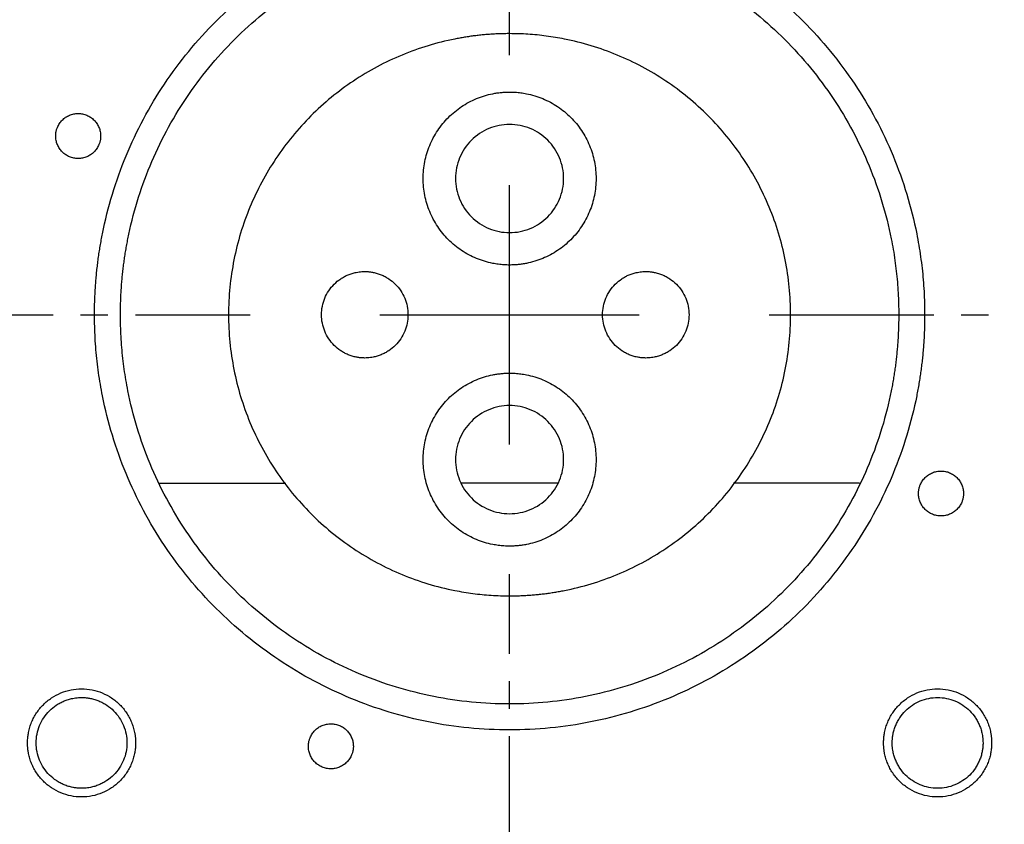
# Model space of a CAD drawing. Header units: millimetres. Extents: x 4624 to 7637, y -669 to 1387.
# Tile 77 of 84: x 6404 to 6518, y 907 to 1000. Entities that reach past the tile are written whole.
import ezdxf

# ---------------------------------------------------------------- set-up
doc = ezdxf.new("R2010")
doc.units = ezdxf.units.MM
doc.linetypes.add('CENTER2', pattern=[28.575, 19.05, -3.175, 3.175, -3.175])

# ---------------------------------------------------------------- blocks, each defined once
blk = doc.blocks.new('*U86')
at = {"color": 0, "linetype": 'CENTER2', "lineweight": -3, "transparency": 16777216}
for p, q in [((0, 30), (0, 234.8)), ((-329.02, 0), (-30, 0)), ((30, 0), (319.37, 0)), ((0, -153.5), (0, -30))]:
    blk.add_line(p, q, dxfattribs=at)
at = {"color": 0, "linetype": 'Continuous', "lineweight": -3, "transparency": 16777216}
for p, q in [((0, -15), (0, 15)), ((-15, 0), (15, 0))]:
    blk.add_line(p, q, dxfattribs=at)

msp = doc.modelspace()

# ---------------------------------------------------------------- linework, layer by layer
at = {"color": 7, "linetype": 'Continuous', "lineweight": 25}
for p, q in [((6420.289, 946.228), (6434.885, 946.231)), ((6455.192, 946.236), (6466.331, 946.239)), ((6486.646, 946.244), (6501.241, 946.247))]:
    msp.add_line(p, q, dxfattribs=at)
for radius in [150, 147.206, 142.213]:
    msp.add_circle((6460.76, 965.685), radius, dxfattribs=at)
for start, end in [(0, 180), (0, 180), (180, 0), (180, 0)]:
    msp.add_arc((6460.76, 965.685), 120, start, end, dxfattribs=at)
for points, knots in [([(6360.76, 965.685), (6360.761, 966.013), (6360.763, 966.668), (6360.778, 967.649), (6360.802, 968.631), (6360.836, 969.611), (6360.879, 970.592), (6360.932, 971.572), (6360.995, 972.551), (6361.067, 973.531), (6361.149, 974.509), (6361.362, 976.79), (6361.803, 980.364), (6362.642, 985.202), (6363.718, 989.993), (6365.028, 994.725), (6366.568, 999.388), (6368.924, 1005.495), (6372.426, 1012.901), (6377.48, 1021.332), (6383.335, 1029.227), (6389.936, 1036.51), (6397.219, 1043.111), (6405.114, 1048.966), (6413.545, 1054.019), (6422.43, 1058.222), (6431.685, 1061.533), (6441.22, 1063.922), (6450.943, 1065.364), (6460.76, 1065.846), (6470.578, 1065.364), (6480.301, 1063.922), (6489.835, 1061.533), (6499.09, 1058.222), (6507.976, 1054.019), (6516.407, 1048.966), (6524.302, 1043.111), (6531.585, 1036.51), (6538.186, 1029.227), (6544.041, 1021.332), (6549.094, 1012.901), (6552.597, 1005.495), (6554.953, 999.388), (6556.493, 994.726), (6557.802, 989.994), (6558.878, 985.203), (6559.718, 980.365), (6560.199, 976.466), (6560.458, 973.532), (6560.593, 971.573), (6560.689, 969.612), (6560.749, 967.65), (6560.757, 966.34), (6560.76, 965.685)], [0, 0, 0, 0, 0.0031273, 0.0062536, 0.009379, 0.0125039, 0.0156286, 0.0187535, 0.0218787, 0.0250047, 0.0281316, 0.0312599, 0.0468857, 0.0625168, 0.0781426, 0.0937737, 0.1093995, 0.1250306, 0.156278, 0.1875255, 0.218773, 0.2500204, 0.2812679, 0.3125154, 0.3437628, 0.3750103, 0.4062578, 0.4375053, 0.4687527, 0.5000002, 0.5312477, 0.5624951, 0.5937426, 0.6249901, 0.6562375, 0.687485, 0.7187325, 0.7499799, 0.7812274, 0.8124749, 0.8437223, 0.8749698, 0.8905957, 0.9062267, 0.9218526, 0.9374836, 0.9531095, 0.9687405, 0.974994, 0.9812443, 0.9874938, 0.9937449, 1, 1, 1, 1]), ([(6557.76, 965.685), (6557.759, 966.003), (6557.758, 966.638), (6557.743, 967.59), (6557.72, 968.542), (6557.687, 969.494), (6557.645, 970.445), (6557.594, 971.395), (6557.533, 972.345), (6557.463, 973.295), (6557.383, 974.245), (6557.177, 976.457), (6556.749, 979.924), (6555.935, 984.616), (6554.891, 989.264), (6553.621, 993.854), (6552.127, 998.377), (6549.842, 1004.3), (6546.444, 1011.485), (6541.543, 1019.662), (6535.863, 1027.321), (6529.46, 1034.385), (6522.395, 1040.788), (6514.737, 1046.468), (6506.559, 1051.369), (6497.94, 1055.446), (6488.963, 1058.658), (6479.714, 1060.975), (6470.283, 1062.374), (6460.76, 1062.841), (6451.237, 1062.374), (6441.806, 1060.975), (6432.557, 1058.658), (6423.58, 1055.446), (6414.961, 1051.369), (6406.783, 1046.468), (6399.125, 1040.788), (6392.061, 1034.385), (6385.658, 1027.321), (6379.978, 1019.662), (6375.076, 1011.485), (6371.679, 1004.301), (6369.394, 998.377), (6367.9, 993.855), (6366.629, 989.264), (6365.586, 984.617), (6364.772, 979.924), (6364.305, 976.142), (6364.053, 973.296), (6363.922, 971.396), (6363.829, 969.495), (6363.771, 967.591), (6363.764, 966.321), (6363.76, 965.685)], [0, 0, 0, 0, 0.0031273, 0.0062535, 0.0093789, 0.0125039, 0.0156286, 0.0187534, 0.0218787, 0.0250046, 0.0281316, 0.0312599, 0.0468856, 0.0625168, 0.0781425, 0.0937737, 0.1093994, 0.1250306, 0.156278, 0.1875255, 0.218773, 0.2500204, 0.2812679, 0.3125154, 0.3437628, 0.3750103, 0.4062578, 0.4375052, 0.4687527, 0.5000002, 0.5312477, 0.5624951, 0.5937426, 0.6249901, 0.6562375, 0.687485, 0.7187325, 0.7499799, 0.7812274, 0.8124749, 0.8437223, 0.8749698, 0.8905955, 0.9062267, 0.9218524, 0.9374836, 0.9531093, 0.9687405, 0.9749939, 0.9812442, 0.9874937, 0.9937448, 1, 1, 1, 1]), ([(6412.76, 965.685), (6412.761, 965.928), (6412.763, 966.412), (6412.78, 967.138), (6412.808, 967.862), (6412.846, 968.586), (6412.895, 969.308), (6412.955, 970.03), (6413.026, 970.75), (6413.108, 971.47), (6413.201, 972.188), (6413.304, 972.905), (6413.419, 973.621), (6413.544, 974.336), (6413.93, 976.354), (6414.752, 979.642), (6416.343, 984.083), (6418.359, 988.349), (6420.786, 992.395), (6423.595, 996.186), (6426.765, 999.68), (6430.26, 1002.85), (6434.05, 1005.659), (6438.096, 1008.087), (6442.362, 1010.102), (6446.804, 1011.693), (6451.38, 1012.838), (6456.048, 1013.532), (6460.76, 1013.762), (6465.473, 1013.532), (6470.139, 1012.838), (6474.716, 1011.694), (6479.158, 1010.103), (6483.424, 1008.087), (6487.47, 1005.66), (6491.261, 1002.851), (6494.755, 999.681), (6497.925, 996.186), (6500.734, 992.396), (6503.161, 988.35), (6505.177, 984.084), (6506.768, 979.642), (6507.641, 976.153), (6508.089, 973.725), (6508.296, 972.395), (6508.465, 971.06), (6508.597, 969.722), (6508.691, 968.38), (6508.749, 967.034), (6508.757, 966.135), (6508.76, 965.685)], [0, 0, 0, 0, 0.0048207, 0.0096354, 0.0144454, 0.0192516, 0.0240552, 0.0288573, 0.0336589, 0.0384612, 0.0432653, 0.0480723, 0.0528833, 0.0576993, 0.0625215, 0.0937646, 0.1250185, 0.1562616, 0.1875156, 0.2187586, 0.2500126, 0.2812557, 0.3125096, 0.3437527, 0.3750066, 0.4062498, 0.4375037, 0.4687468, 0.5000007, 0.5312438, 0.5624977, 0.5937408, 0.6249947, 0.6562379, 0.6874918, 0.7187349, 0.7499888, 0.7812319, 0.8124858, 0.8437289, 0.8749828, 0.9062259, 0.9374799, 0.9464276, 0.9553582, 0.9642786, 0.973196, 0.9821173, 0.9910496, 1, 1, 1, 1]), ([(6415.76, 965.685), (6415.761, 965.913), (6415.763, 966.366), (6415.779, 967.047), (6415.805, 967.726), (6415.84, 968.404), (6415.886, 969.082), (6415.943, 969.758), (6416.009, 970.434), (6416.086, 971.108), (6416.173, 971.781), (6416.27, 972.454), (6416.378, 973.125), (6416.495, 973.796), (6416.857, 975.687), (6417.628, 978.77), (6419.119, 982.933), (6421.009, 986.933), (6423.284, 990.726), (6425.918, 994.28), (6428.889, 997.556), (6432.166, 1000.527), (6435.719, 1003.161), (6439.513, 1005.437), (6443.512, 1007.326), (6447.676, 1008.818), (6451.967, 1009.891), (6456.342, 1010.542), (6460.76, 1010.757), (6465.178, 1010.542), (6469.553, 1009.891), (6473.844, 1008.818), (6478.008, 1007.327), (6482.008, 1005.437), (6485.8, 1003.162), (6489.354, 1000.528), (6492.63, 997.556), (6495.602, 994.28), (6498.236, 990.726), (6500.511, 986.933), (6502.401, 982.934), (6503.893, 978.77), (6504.711, 975.499), (6505.131, 973.223), (6505.325, 971.975), (6505.484, 970.724), (6505.607, 969.469), (6505.695, 968.211), (6505.75, 966.95), (6505.757, 966.107), (6505.76, 965.685)], [0, 0, 0, 0, 0.0048206, 0.0096354, 0.0144453, 0.0192515, 0.0240551, 0.0288571, 0.0336588, 0.0384611, 0.0432652, 0.0480722, 0.0528832, 0.0576993, 0.0625215, 0.0937643, 0.1250185, 0.1562612, 0.1875156, 0.2187584, 0.2500126, 0.2812554, 0.3125096, 0.3437523, 0.3750066, 0.4062493, 0.4375037, 0.4687464, 0.5000007, 0.5312435, 0.5624977, 0.5937405, 0.6249947, 0.6562376, 0.6874918, 0.7187345, 0.7499888, 0.7812315, 0.8124858, 0.8437285, 0.8749828, 0.9062255, 0.9374799, 0.9464275, 0.955358, 0.9642784, 0.9731958, 0.9821171, 0.9910495, 1, 1, 1, 1]), ([(6460.76, 998.185), (6460.566, 998.184), (6460.179, 998.182), (6459.599, 998.166), (6459.019, 998.141), (6458.441, 998.105), (6457.863, 998.058), (6457.287, 998.001), (6456.711, 997.934), (6456.137, 997.857), (6455.563, 997.769), (6454.991, 997.671), (6453.566, 997.401), (6451.311, 996.837), (6448.304, 995.76), (6445.415, 994.395), (6442.676, 992.752), (6440.109, 990.849), (6437.743, 988.703), (6435.597, 986.337), (6433.695, 983.771), (6432.051, 981.031), (6430.686, 978.143), (6429.609, 975.135), (6428.834, 972.037), (6428.364, 968.876), (6428.208, 965.686), (6428.364, 962.495), (6428.834, 959.335), (6429.609, 956.236), (6430.686, 953.229), (6432.051, 950.34), (6433.694, 947.601), (6435.596, 945.034), (6437.742, 942.668), (6440.109, 940.522), (6442.675, 938.62), (6445.415, 936.976), (6448.303, 935.612), (6451.31, 934.534), (6453.722, 933.931), (6455.466, 933.614), (6456.518, 933.457), (6457.574, 933.336), (6458.633, 933.249), (6459.695, 933.195), (6460.405, 933.189), (6460.76, 933.185)], [0, 0, 0, 0, 0.0056961, 0.0113843, 0.0170664, 0.0227442, 0.0284195, 0.0340942, 0.03977, 0.0454489, 0.0511325, 0.0568227, 0.0625213, 0.0937622, 0.1250184, 0.1562592, 0.1875155, 0.2187561, 0.2500126, 0.2812532, 0.3125097, 0.3437503, 0.3750068, 0.4062474, 0.4375038, 0.4687445, 0.5000009, 0.5312416, 0.562498, 0.5937386, 0.6249951, 0.6562357, 0.6874922, 0.7187328, 0.7499893, 0.78123, 0.8124864, 0.8437272, 0.8749834, 0.9062243, 0.9374805, 0.947917, 0.9583319, 0.9687364, 0.9791418, 0.9895593, 1, 1, 1, 1]), ([(6460.76, 933.185), (6460.954, 933.186), (6461.341, 933.188), (6461.922, 933.204), (6462.501, 933.23), (6463.08, 933.266), (6463.657, 933.313), (6464.234, 933.37), (6464.809, 933.437), (6465.384, 933.514), (6465.957, 933.602), (6466.53, 933.7), (6467.955, 933.97), (6470.21, 934.534), (6473.217, 935.611), (6476.105, 936.976), (6478.845, 938.619), (6481.411, 940.521), (6483.778, 942.667), (6485.924, 945.034), (6487.826, 947.6), (6489.469, 950.34), (6490.834, 953.228), (6491.911, 956.236), (6492.687, 959.334), (6493.157, 962.494), (6493.312, 965.685), (6493.157, 968.876), (6492.687, 972.036), (6491.912, 975.135), (6490.834, 978.142), (6489.47, 981.031), (6487.826, 983.77), (6485.924, 986.337), (6483.778, 988.703), (6481.412, 990.849), (6478.846, 992.751), (6476.106, 994.395), (6473.218, 995.759), (6470.21, 996.837), (6467.799, 997.44), (6466.054, 997.757), (6465.002, 997.914), (6463.947, 998.035), (6462.888, 998.121), (6461.825, 998.175), (6461.116, 998.182), (6460.76, 998.185)], [0, 0, 0, 0, 0.0056961, 0.0113843, 0.0170664, 0.0227442, 0.0284195, 0.0340942, 0.03977, 0.0454489, 0.0511325, 0.0568227, 0.0625213, 0.0937622, 0.1250184, 0.1562593, 0.1875155, 0.2187563, 0.2500126, 0.2812533, 0.3125097, 0.3437505, 0.3750068, 0.4062476, 0.4375038, 0.4687447, 0.5000009, 0.5312418, 0.562498, 0.5937389, 0.6249951, 0.656236, 0.6874922, 0.7187331, 0.7499893, 0.78123, 0.8124864, 0.8437271, 0.8749834, 0.9062243, 0.9374805, 0.947917, 0.9583319, 0.9687364, 0.9791418, 0.9895593, 1, 1, 1, 1]), ([(6460.76, 971.435), (6460.651, 971.436), (6460.433, 971.439), (6460.106, 971.455), (6459.78, 971.482), (6459.455, 971.519), (6459.132, 971.567), (6458.595, 971.665), (6457.853, 971.85), (6456.928, 972.182), (6456.039, 972.602), (6454.916, 973.275), (6453.643, 974.319), (6452.392, 975.844), (6451.462, 977.584), (6450.889, 979.472), (6450.696, 981.435), (6450.889, 983.399), (6451.462, 985.287), (6452.392, 987.027), (6453.643, 988.552), (6454.915, 989.595), (6456.038, 990.269), (6456.927, 990.689), (6457.852, 991.02), (6458.647, 991.219), (6459.292, 991.331), (6459.779, 991.391), (6460.269, 991.429), (6460.596, 991.433), (6460.76, 991.435)], [0, 0, 0, 0, 0.0104392, 0.0208589, 0.0312704, 0.0416847, 0.0521132, 0.0625669, 0.0938131, 0.1251117, 0.1563578, 0.1876564, 0.2501254, 0.3125945, 0.3750635, 0.4375325, 0.5000016, 0.5624706, 0.6249397, 0.6874087, 0.7498777, 0.8123468, 0.8435929, 0.8748915, 0.9061377, 0.9374362, 0.9530863, 0.968705, 0.9843303, 1, 1, 1, 1]), ([(6460.76, 991.435), (6460.869, 991.434), (6461.088, 991.432), (6461.414, 991.416), (6461.74, 991.389), (6462.065, 991.352), (6462.389, 991.304), (6462.926, 991.206), (6463.668, 991.021), (6464.593, 990.689), (6465.482, 990.269), (6466.605, 989.596), (6467.877, 988.552), (6469.129, 987.027), (6470.059, 985.287), (6470.631, 983.399), (6470.825, 981.435), (6470.631, 979.472), (6470.059, 977.584), (6469.129, 975.844), (6467.877, 974.319), (6466.605, 973.275), (6465.482, 972.602), (6464.594, 972.182), (6463.668, 971.851), (6462.873, 971.652), (6462.228, 971.54), (6461.741, 971.48), (6461.252, 971.442), (6460.924, 971.438), (6460.76, 971.435)], [0, 0, 0, 0, 0.0104392, 0.0208589, 0.0312704, 0.0416847, 0.0521132, 0.0625669, 0.0938131, 0.1251117, 0.1563578, 0.1876564, 0.2501254, 0.3125945, 0.3750635, 0.4375325, 0.5000016, 0.5624706, 0.6249397, 0.6874087, 0.7498777, 0.8123468, 0.8435929, 0.8748915, 0.9061377, 0.9374362, 0.9530863, 0.968705, 0.9843303, 1, 1, 1, 1]), ([(6408.271, 986.35), (6408.272, 986.407), (6408.274, 986.521), (6408.291, 986.69), (6408.318, 986.858), (6408.357, 987.023), (6408.407, 987.186), (6408.507, 987.451), (6408.694, 987.805), (6409.02, 988.2), (6409.416, 988.527), (6409.869, 988.767), (6410.36, 988.918), (6410.87, 988.967), (6411.381, 988.918), (6411.872, 988.768), (6412.325, 988.527), (6412.72, 988.201), (6413.047, 987.805), (6413.248, 987.427), (6413.363, 987.106), (6413.425, 986.859), (6413.464, 986.606), (6413.468, 986.436), (6413.471, 986.35)], [0, 0, 0, 0, 0.0209785, 0.041788, 0.0625179, 0.0832591, 0.1041019, 0.1251355, 0.1875149, 0.2500942, 0.3124736, 0.3750528, 0.4374323, 0.5000115, 0.5623909, 0.6249701, 0.6873496, 0.7499288, 0.8123083, 0.8748875, 0.9062817, 0.9373941, 0.9685314, 1, 1, 1, 1]), ([(6460.76, 987.685), (6459.942, 987.685), (6459.124, 987.523), (6457.613, 986.897), (6456.919, 986.433), (6455.762, 985.276), (6455.299, 984.583), (6454.673, 983.071), (6454.51, 982.254), (6454.51, 980.617), (6454.673, 979.8), (6455.299, 978.288), (6455.762, 977.595), (6456.919, 976.438), (6457.613, 975.974), (6459.124, 975.348), (6459.942, 975.185), (6460.76, 975.185)], [0, 0, 0, 0, 0.125, 0.125, 0.25, 0.25, 0.375, 0.375, 0.5, 0.5, 0.625, 0.625, 0.75, 0.75, 0.875, 0.875, 1, 1, 1, 1]), ([(6460.76, 975.185), (6461.578, 975.185), (6462.396, 975.348), (6463.908, 975.974), (6464.601, 976.438), (6465.758, 977.595), (6466.221, 978.288), (6466.848, 979.8), (6467.01, 980.617), (6467.01, 982.254), (6466.848, 983.071), (6466.221, 984.583), (6465.758, 985.276), (6464.601, 986.433), (6463.908, 986.897), (6462.396, 987.523), (6461.578, 987.685), (6460.76, 987.685)], [0, 0, 0, 0, 0.125, 0.125, 0.25, 0.25, 0.375, 0.375, 0.5, 0.5, 0.625, 0.625, 0.75, 0.75, 0.875, 0.875, 1, 1, 1, 1]), ([(6413.471, 986.35), (6413.47, 986.293), (6413.468, 986.18), (6413.451, 986.01), (6413.423, 985.843), (6413.385, 985.678), (6413.335, 985.515), (6413.235, 985.249), (6413.047, 984.896), (6412.721, 984.501), (6412.325, 984.174), (6411.873, 983.933), (6411.382, 983.783), (6410.871, 983.734), (6410.36, 983.783), (6409.87, 983.933), (6409.417, 984.174), (6409.021, 984.5), (6408.694, 984.896), (6408.494, 985.274), (6408.378, 985.594), (6408.316, 985.842), (6408.278, 986.094), (6408.273, 986.265), (6408.271, 986.35)], [0, 0, 0, 0, 0.0209785, 0.041788, 0.0625179, 0.0832591, 0.1041019, 0.1251355, 0.1875149, 0.2500942, 0.3124736, 0.3750528, 0.4374323, 0.5000115, 0.5623909, 0.6249701, 0.6873496, 0.7499288, 0.8123083, 0.8748875, 0.9062817, 0.9373941, 0.9685314, 1, 1, 1, 1]), ([(6444.01, 960.685), (6443.945, 960.686), (6443.814, 960.688), (6443.618, 960.7), (6443.423, 960.719), (6443.228, 960.746), (6442.938, 960.798), (6442.556, 960.893), (6442.094, 961.059), (6441.65, 961.269), (6441.088, 961.605), (6440.452, 962.127), (6439.827, 962.89), (6439.361, 963.76), (6439.075, 964.704), (6438.978, 965.685), (6439.075, 966.667), (6439.361, 967.611), (6439.827, 968.481), (6440.452, 969.244), (6441.088, 969.765), (6441.649, 970.102), (6442.094, 970.312), (6442.556, 970.478), (6442.98, 970.584), (6443.357, 970.646), (6443.683, 970.679), (6443.901, 970.683), (6444.01, 970.685)], [0, 0, 0, 0, 0.0125084, 0.0250014, 0.0374985, 0.050019, 0.0625822, 0.0938551, 0.1251107, 0.156318, 0.1876545, 0.2501251, 0.3125929, 0.3750635, 0.4375313, 0.5000019, 0.5624698, 0.6249403, 0.6874082, 0.7498787, 0.8123383, 0.8436243, 0.8748929, 0.9061141, 0.9373962, 0.9582753, 0.9791133, 1, 1, 1, 1]), ([(6444.01, 970.685), (6444.076, 970.685), (6444.206, 970.683), (6444.402, 970.671), (6444.598, 970.652), (6444.792, 970.625), (6445.083, 970.573), (6445.464, 970.478), (6445.927, 970.312), (6446.371, 970.102), (6446.932, 969.765), (6447.569, 969.244), (6448.194, 968.481), (6448.66, 967.611), (6448.945, 966.667), (6449.043, 965.685), (6448.945, 964.704), (6448.66, 963.76), (6448.194, 962.89), (6447.569, 962.127), (6446.932, 961.606), (6446.371, 961.269), (6445.927, 961.059), (6445.465, 960.893), (6445.041, 960.787), (6444.664, 960.725), (6444.338, 960.692), (6444.12, 960.688), (6444.01, 960.685)], [0, 0, 0, 0, 0.0125084, 0.0250014, 0.0374985, 0.050019, 0.0625822, 0.0938551, 0.1251107, 0.156318, 0.1876545, 0.2501251, 0.3125929, 0.3750635, 0.4375313, 0.5000019, 0.5624698, 0.6249403, 0.6874082, 0.7498787, 0.8123383, 0.8436243, 0.8748929, 0.9061141, 0.9373962, 0.9582753, 0.9791133, 1, 1, 1, 1]), ([(6476.51, 960.685), (6476.445, 960.686), (6476.314, 960.688), (6476.118, 960.7), (6475.923, 960.719), (6475.728, 960.746), (6475.438, 960.798), (6475.056, 960.893), (6474.594, 961.059), (6474.15, 961.269), (6473.588, 961.605), (6472.952, 962.127), (6472.327, 962.89), (6471.861, 963.76), (6471.575, 964.704), (6471.478, 965.685), (6471.575, 966.667), (6471.861, 967.611), (6472.327, 968.481), (6472.952, 969.244), (6473.588, 969.765), (6474.149, 970.102), (6474.594, 970.312), (6475.056, 970.478), (6475.48, 970.584), (6475.857, 970.646), (6476.183, 970.679), (6476.401, 970.683), (6476.51, 970.685)], [0, 0, 0, 0, 0.0125084, 0.0250014, 0.0374985, 0.050019, 0.0625822, 0.0938551, 0.1251107, 0.156318, 0.1876545, 0.2501251, 0.3125929, 0.3750635, 0.4375313, 0.5000019, 0.5624698, 0.6249403, 0.6874082, 0.7498787, 0.8123383, 0.8436243, 0.8748929, 0.9061141, 0.9373962, 0.9582753, 0.9791133, 1, 1, 1, 1]), ([(6476.51, 970.685), (6476.576, 970.685), (6476.706, 970.683), (6476.902, 970.671), (6477.098, 970.652), (6477.292, 970.625), (6477.583, 970.573), (6477.964, 970.478), (6478.427, 970.312), (6478.871, 970.102), (6479.432, 969.765), (6480.069, 969.244), (6480.694, 968.481), (6481.16, 967.611), (6481.445, 966.667), (6481.543, 965.685), (6481.445, 964.704), (6481.16, 963.76), (6480.694, 962.89), (6480.069, 962.127), (6479.432, 961.606), (6478.871, 961.269), (6478.427, 961.059), (6477.965, 960.893), (6477.541, 960.787), (6477.164, 960.725), (6476.838, 960.692), (6476.62, 960.688), (6476.51, 960.685)], [0, 0, 0, 0, 0.0125084, 0.0250014, 0.0374985, 0.050019, 0.0625822, 0.0938551, 0.1251107, 0.156318, 0.1876545, 0.2501251, 0.3125929, 0.3750635, 0.4375313, 0.5000019, 0.5624698, 0.6249403, 0.6874082, 0.7498787, 0.8123383, 0.8436243, 0.8748929, 0.9061141, 0.9373962, 0.9582753, 0.9791133, 1, 1, 1, 1]), ([(6560.76, 965.685), (6560.759, 965.358), (6560.758, 964.703), (6560.743, 963.722), (6560.719, 962.74), (6560.685, 961.759), (6560.642, 960.779), (6560.589, 959.799), (6560.526, 958.819), (6560.454, 957.84), (6560.372, 956.862), (6560.159, 954.581), (6559.718, 951.007), (6558.878, 946.169), (6557.803, 941.378), (6556.493, 936.646), (6554.953, 931.983), (6552.597, 925.876), (6549.094, 918.47), (6544.041, 910.039), (6538.186, 902.144), (6531.585, 894.861), (6524.302, 888.26), (6516.407, 882.405), (6507.976, 877.352), (6499.09, 873.149), (6489.835, 869.838), (6480.301, 867.449), (6470.578, 866.007), (6460.76, 865.525), (6450.943, 866.007), (6441.22, 867.449), (6431.685, 869.838), (6422.43, 873.149), (6413.545, 877.352), (6405.114, 882.405), (6397.219, 888.26), (6389.936, 894.861), (6383.335, 902.144), (6377.48, 910.039), (6372.426, 918.47), (6368.924, 925.876), (6366.568, 931.983), (6365.028, 936.645), (6363.718, 941.377), (6362.643, 946.168), (6361.803, 951.006), (6361.322, 954.905), (6361.062, 957.839), (6360.927, 959.798), (6360.831, 961.759), (6360.771, 963.721), (6360.764, 965.031), (6360.76, 965.685)], [0, 0, 0, 0, 0.0031273, 0.0062536, 0.009379, 0.0125039, 0.0156287, 0.0187535, 0.0218788, 0.0250047, 0.0281316, 0.0312599, 0.0468858, 0.0625168, 0.0781427, 0.0937737, 0.1093996, 0.1250306, 0.156278, 0.1875255, 0.218773, 0.2500204, 0.2812679, 0.3125154, 0.3437628, 0.3750103, 0.4062578, 0.4375053, 0.4687527, 0.5000002, 0.5312477, 0.5624951, 0.5937426, 0.6249901, 0.6562375, 0.687485, 0.7187325, 0.7499799, 0.7812274, 0.8124749, 0.8437223, 0.8749698, 0.8905957, 0.9062267, 0.9218526, 0.9374836, 0.9531095, 0.9687405, 0.974994, 0.9812443, 0.9874938, 0.9937449, 1, 1, 1, 1]), ([(6363.76, 965.685), (6363.761, 965.368), (6363.763, 964.733), (6363.778, 963.781), (6363.801, 962.829), (6363.833, 961.877), (6363.876, 960.926), (6363.927, 959.976), (6363.988, 959.025), (6364.058, 958.076), (6364.137, 957.126), (6364.344, 954.914), (6364.771, 951.447), (6365.586, 946.755), (6366.629, 942.107), (6367.9, 937.517), (6369.394, 932.994), (6371.679, 927.071), (6375.076, 919.886), (6379.978, 911.709), (6385.658, 904.05), (6392.061, 896.986), (6399.125, 890.583), (6406.783, 884.903), (6414.961, 880.002), (6423.58, 875.925), (6432.557, 872.713), (6441.806, 870.396), (6451.237, 868.997), (6460.76, 868.53), (6470.283, 868.997), (6479.714, 870.396), (6488.963, 872.713), (6497.94, 875.925), (6506.559, 880.002), (6514.737, 884.903), (6522.395, 890.583), (6529.46, 896.986), (6535.863, 904.05), (6541.543, 911.709), (6546.444, 919.886), (6549.842, 927.07), (6552.127, 932.994), (6553.621, 937.516), (6554.891, 942.107), (6555.935, 946.754), (6556.749, 951.447), (6557.215, 955.229), (6557.468, 958.075), (6557.598, 959.975), (6557.691, 961.876), (6557.75, 963.78), (6557.757, 965.05), (6557.76, 965.685)], [0, 0, 0, 0, 0.0031273, 0.0062535, 0.0093789, 0.0125039, 0.0156286, 0.0187534, 0.0218787, 0.0250046, 0.0281316, 0.0312599, 0.0468857, 0.0625168, 0.0781426, 0.0937737, 0.1093995, 0.1250306, 0.156278, 0.1875255, 0.218773, 0.2500204, 0.2812679, 0.3125154, 0.3437628, 0.3750103, 0.4062578, 0.4375052, 0.4687527, 0.5000002, 0.5312477, 0.5624951, 0.5937426, 0.6249901, 0.6562375, 0.687485, 0.7187325, 0.7499799, 0.7812274, 0.8124749, 0.8437223, 0.8749698, 0.8905955, 0.9062267, 0.9218524, 0.9374836, 0.9531093, 0.9687405, 0.9749939, 0.9812442, 0.9874937, 0.9937448, 1, 1, 1, 1]), ([(6508.76, 965.685), (6508.759, 965.443), (6508.757, 964.959), (6508.74, 964.233), (6508.713, 963.509), (6508.675, 962.785), (6508.626, 962.063), (6508.566, 961.341), (6508.495, 960.621), (6508.413, 959.901), (6508.32, 959.183), (6508.216, 958.466), (6508.102, 957.75), (6507.976, 957.034), (6507.591, 955.017), (6506.768, 951.729), (6505.178, 947.288), (6503.162, 943.022), (6500.735, 938.976), (6497.925, 935.185), (6494.756, 931.691), (6491.261, 928.521), (6487.471, 925.712), (6483.424, 923.284), (6479.159, 921.269), (6474.717, 919.677), (6470.14, 918.533), (6465.473, 917.839), (6460.761, 917.609), (6456.048, 917.839), (6451.382, 918.533), (6446.804, 919.677), (6442.363, 921.268), (6438.097, 923.284), (6434.051, 925.711), (6430.26, 928.52), (6426.765, 931.69), (6423.595, 935.185), (6420.786, 938.975), (6418.359, 943.021), (6416.343, 947.287), (6414.752, 951.729), (6413.88, 955.218), (6413.432, 957.646), (6413.225, 958.976), (6413.055, 960.311), (6412.923, 961.649), (6412.83, 962.991), (6412.771, 964.337), (6412.764, 965.236), (6412.76, 965.685)], [0, 0, 0, 0, 0.0048207, 0.0096354, 0.0144454, 0.0192516, 0.0240552, 0.0288573, 0.0336589, 0.0384612, 0.0432653, 0.0480723, 0.0528833, 0.0576993, 0.0625215, 0.0937646, 0.1250185, 0.1562616, 0.1875156, 0.2187586, 0.2500126, 0.2812556, 0.3125096, 0.3437527, 0.3750066, 0.4062498, 0.4375037, 0.4687468, 0.5000007, 0.5312438, 0.5624977, 0.5937407, 0.6249947, 0.6562378, 0.6874918, 0.7187349, 0.7499888, 0.7812319, 0.8124858, 0.8437289, 0.8749828, 0.9062259, 0.9374799, 0.9464276, 0.9553582, 0.9642786, 0.973196, 0.9821173, 0.9910496, 1, 1, 1, 1]), ([(6505.76, 965.685), (6505.759, 965.458), (6505.757, 965.004), (6505.741, 964.324), (6505.716, 963.645), (6505.68, 962.966), (6505.634, 962.289), (6505.578, 961.613), (6505.511, 960.937), (6505.435, 960.263), (6505.348, 959.589), (6505.25, 958.917), (6505.143, 958.246), (6505.025, 957.575), (6504.664, 955.684), (6503.893, 952.601), (6502.401, 948.438), (6500.512, 944.438), (6498.236, 940.645), (6495.603, 937.091), (6492.631, 933.815), (6489.355, 930.843), (6485.801, 928.21), (6482.008, 925.934), (6478.009, 924.045), (6473.845, 922.553), (6469.554, 921.48), (6465.179, 920.829), (6460.761, 920.614), (6456.343, 920.829), (6451.968, 921.48), (6447.676, 922.553), (6443.513, 924.044), (6439.513, 925.934), (6435.72, 928.209), (6432.166, 930.843), (6428.89, 933.814), (6425.918, 937.091), (6423.285, 940.644), (6421.009, 944.438), (6419.12, 948.437), (6417.628, 952.601), (6416.81, 955.872), (6416.39, 958.148), (6416.196, 959.396), (6416.037, 960.647), (6415.913, 961.901), (6415.825, 963.16), (6415.77, 964.421), (6415.764, 965.264), (6415.76, 965.685)], [0, 0, 0, 0, 0.0048206, 0.0096354, 0.0144453, 0.0192515, 0.0240551, 0.0288571, 0.0336588, 0.0384611, 0.0432652, 0.0480722, 0.0528832, 0.0576993, 0.0625215, 0.0937643, 0.1250185, 0.1562612, 0.1875156, 0.2187583, 0.2500126, 0.2812553, 0.3125096, 0.3437524, 0.3750066, 0.4062494, 0.4375037, 0.4687464, 0.5000007, 0.5312434, 0.5624977, 0.5937404, 0.6249947, 0.6562374, 0.6874918, 0.7187345, 0.7499888, 0.7812316, 0.8124858, 0.8437285, 0.8749828, 0.9062255, 0.9374799, 0.9464275, 0.955358, 0.9642784, 0.9731958, 0.9821171, 0.9910495, 1, 1, 1, 1]), ([(6460.76, 938.935), (6460.651, 938.936), (6460.433, 938.939), (6460.106, 938.955), (6459.78, 938.982), (6459.455, 939.019), (6459.132, 939.067), (6458.595, 939.165), (6457.853, 939.35), (6456.928, 939.682), (6456.039, 940.102), (6454.916, 940.775), (6453.643, 941.819), (6452.392, 943.344), (6451.462, 945.084), (6450.889, 946.972), (6450.696, 948.935), (6450.889, 950.899), (6451.462, 952.787), (6452.392, 954.527), (6453.643, 956.052), (6454.915, 957.095), (6456.038, 957.769), (6456.927, 958.189), (6457.852, 958.52), (6458.647, 958.719), (6459.292, 958.831), (6459.779, 958.891), (6460.269, 958.929), (6460.596, 958.933), (6460.76, 958.935)], [0, 0, 0, 0, 0.0104392, 0.0208589, 0.0312704, 0.0416847, 0.0521132, 0.0625669, 0.0938131, 0.1251117, 0.1563578, 0.1876564, 0.2501254, 0.3125945, 0.3750635, 0.4375325, 0.5000016, 0.5624706, 0.6249397, 0.6874087, 0.7498777, 0.8123468, 0.8435929, 0.8748915, 0.9061377, 0.9374362, 0.9530863, 0.968705, 0.9843303, 1, 1, 1, 1]), ([(6460.76, 958.935), (6460.869, 958.934), (6461.088, 958.932), (6461.414, 958.916), (6461.74, 958.889), (6462.065, 958.852), (6462.389, 958.804), (6462.926, 958.706), (6463.668, 958.521), (6464.593, 958.189), (6465.482, 957.769), (6466.605, 957.096), (6467.877, 956.052), (6469.129, 954.527), (6470.059, 952.787), (6470.631, 950.899), (6470.825, 948.935), (6470.631, 946.972), (6470.059, 945.084), (6469.129, 943.344), (6467.877, 941.819), (6466.605, 940.775), (6465.482, 940.102), (6464.594, 939.682), (6463.668, 939.351), (6462.873, 939.152), (6462.228, 939.04), (6461.741, 938.98), (6461.252, 938.942), (6460.924, 938.938), (6460.76, 938.935)], [0, 0, 0, 0, 0.0104392, 0.0208589, 0.0312704, 0.0416847, 0.0521132, 0.0625669, 0.0938131, 0.1251117, 0.1563578, 0.1876564, 0.2501254, 0.3125945, 0.3750635, 0.4375325, 0.5000016, 0.5624706, 0.6249397, 0.6874087, 0.7498777, 0.8123468, 0.8435929, 0.8748915, 0.9061377, 0.9374362, 0.9530863, 0.968705, 0.9843303, 1, 1, 1, 1]), ([(6460.76, 955.185), (6459.942, 955.185), (6459.124, 955.023), (6457.613, 954.397), (6456.919, 953.933), (6455.762, 952.776), (6455.299, 952.083), (6454.673, 950.571), (6454.51, 949.754), (6454.51, 948.117), (6454.673, 947.3), (6455.299, 945.788), (6455.762, 945.095), (6456.919, 943.938), (6457.613, 943.474), (6459.124, 942.848), (6459.942, 942.685), (6460.76, 942.685)], [0, 0, 0, 0, 0.125, 0.125, 0.25, 0.25, 0.375, 0.375, 0.5, 0.5, 0.625, 0.625, 0.75, 0.75, 0.875, 0.875, 1, 1, 1, 1]), ([(6460.76, 942.685), (6461.578, 942.685), (6462.396, 942.848), (6463.908, 943.474), (6464.601, 943.938), (6465.758, 945.095), (6466.221, 945.788), (6466.848, 947.3), (6467.01, 948.117), (6467.01, 949.754), (6466.848, 950.571), (6466.221, 952.083), (6465.758, 952.776), (6464.601, 953.933), (6463.908, 954.397), (6462.396, 955.023), (6461.578, 955.185), (6460.76, 955.185)], [0, 0, 0, 0, 0.125, 0.125, 0.25, 0.25, 0.375, 0.375, 0.5, 0.5, 0.625, 0.625, 0.75, 0.75, 0.875, 0.875, 1, 1, 1, 1]), ([(6508.05, 945.021), (6508.051, 945.078), (6508.053, 945.191), (6508.07, 945.361), (6508.097, 945.528), (6508.136, 945.693), (6508.186, 945.856), (6508.286, 946.121), (6508.473, 946.475), (6508.799, 946.87), (6509.195, 947.197), (6509.648, 947.437), (6510.139, 947.588), (6510.649, 947.637), (6511.16, 947.588), (6511.65, 947.438), (6512.104, 947.197), (6512.499, 946.871), (6512.826, 946.475), (6513.027, 946.097), (6513.142, 945.776), (6513.204, 945.529), (6513.243, 945.276), (6513.247, 945.106), (6513.25, 945.021)], [0, 0, 0, 0, 0.0209785, 0.041788, 0.0625179, 0.0832591, 0.1041019, 0.1251355, 0.1875149, 0.2500942, 0.3124736, 0.3750528, 0.4374323, 0.5000115, 0.5623909, 0.6249701, 0.6873496, 0.7499288, 0.8123083, 0.8748875, 0.9062817, 0.9373941, 0.9685314, 1, 1, 1, 1]), ([(6513.25, 945.021), (6513.249, 944.963), (6513.247, 944.85), (6513.23, 944.68), (6513.202, 944.513), (6513.164, 944.348), (6513.114, 944.185), (6513.014, 943.92), (6512.826, 943.566), (6512.5, 943.171), (6512.104, 942.844), (6511.651, 942.604), (6511.161, 942.453), (6510.65, 942.404), (6510.139, 942.453), (6509.649, 942.603), (6509.196, 942.844), (6508.8, 943.17), (6508.473, 943.566), (6508.273, 943.944), (6508.157, 944.265), (6508.095, 944.512), (6508.057, 944.765), (6508.052, 944.935), (6508.05, 945.021)], [0, 0, 0, 0, 0.0209785, 0.041788, 0.0625179, 0.0832591, 0.1041019, 0.1251355, 0.1875149, 0.2500942, 0.3124736, 0.3750528, 0.4374323, 0.5000115, 0.5623909, 0.6249701, 0.6873496, 0.7499288, 0.8123083, 0.8748875, 0.9062817, 0.9373941, 0.9685314, 1, 1, 1, 1]), ([(6405.013, 916.188), (6405.014, 916.27), (6405.016, 916.433), (6405.031, 916.678), (6405.054, 916.922), (6405.088, 917.166), (6405.153, 917.528), (6405.272, 918.005), (6405.479, 918.583), (6405.742, 919.139), (6406.163, 919.841), (6406.815, 920.636), (6407.768, 921.418), (6408.856, 922), (6410.036, 922.357), (6411.263, 922.478), (6412.49, 922.357), (6413.67, 922), (6414.757, 921.418), (6415.711, 920.636), (6416.363, 919.841), (6416.784, 919.139), (6417.046, 918.584), (6417.253, 918.005), (6417.386, 917.476), (6417.464, 917.005), (6417.505, 916.597), (6417.51, 916.325), (6417.513, 916.188)], [0, 0, 0, 0, 0.0125172, 0.0250138, 0.0375089, 0.0500221, 0.0625726, 0.0938227, 0.125111, 0.1563382, 0.1876556, 0.2501255, 0.3125943, 0.3750642, 0.437533, 0.5000029, 0.5624717, 0.6249416, 0.6874104, 0.7498803, 0.8123491, 0.8436045, 0.8748946, 0.9061256, 0.9374402, 0.9582899, 0.9791132, 1, 1, 1, 1]), ([(6504.008, 916.188), (6504.009, 916.27), (6504.011, 916.433), (6504.026, 916.678), (6504.049, 916.922), (6504.083, 917.166), (6504.148, 917.528), (6504.267, 918.005), (6504.474, 918.583), (6504.737, 919.139), (6505.158, 919.841), (6505.81, 920.636), (6506.763, 921.418), (6507.851, 922), (6509.031, 922.357), (6510.258, 922.478), (6511.485, 922.357), (6512.665, 922), (6513.752, 921.418), (6514.706, 920.636), (6515.358, 919.841), (6515.779, 919.139), (6516.041, 918.584), (6516.248, 918.005), (6516.381, 917.476), (6516.459, 917.005), (6516.5, 916.597), (6516.505, 916.325), (6516.508, 916.188)], [0, 0, 0, 0, 0.0125172, 0.0250138, 0.0375089, 0.0500221, 0.0625726, 0.0938227, 0.125111, 0.1563382, 0.1876556, 0.2501255, 0.3125943, 0.3750642, 0.437533, 0.5000029, 0.5624717, 0.6249416, 0.6874104, 0.7498803, 0.8123491, 0.8436045, 0.8748946, 0.9061256, 0.9374402, 0.9582899, 0.9791132, 1, 1, 1, 1]), ([(6411.263, 910.938), (6411.194, 910.939), (6411.057, 910.94), (6410.851, 910.953), (6410.646, 910.973), (6410.442, 911.001), (6410.137, 911.056), (6409.736, 911.156), (6409.251, 911.33), (6408.784, 911.55), (6408.195, 911.904), (6407.526, 912.452), (6406.87, 913.253), (6406.381, 914.166), (6406.081, 915.157), (6405.979, 916.188), (6406.081, 917.219), (6406.381, 918.21), (6406.87, 919.123), (6407.526, 919.924), (6408.194, 920.472), (6408.784, 920.825), (6409.25, 921.046), (6409.736, 921.22), (6410.181, 921.331), (6410.577, 921.397), (6410.919, 921.432), (6411.148, 921.436), (6411.263, 921.438)], [0, 0, 0, 0, 0.0125095, 0.0250031, 0.0375, 0.0500197, 0.0625815, 0.0938543, 0.1251107, 0.1563211, 0.1876546, 0.2501251, 0.312593, 0.3750635, 0.4375315, 0.500002, 0.5624699, 0.6249404, 0.6874083, 0.7498788, 0.8123388, 0.8436242, 0.8748931, 0.9061167, 0.9373983, 0.9582769, 0.9791142, 1, 1, 1, 1]), ([(6411.263, 921.438), (6411.332, 921.437), (6411.469, 921.436), (6411.674, 921.423), (6411.88, 921.403), (6412.084, 921.375), (6412.389, 921.32), (6412.789, 921.22), (6413.275, 921.046), (6413.741, 920.826), (6414.331, 920.472), (6414.999, 919.924), (6415.656, 919.123), (6416.145, 918.21), (6416.445, 917.219), (6416.547, 916.188), (6416.445, 915.157), (6416.145, 914.166), (6415.656, 913.253), (6414.999, 912.452), (6414.331, 911.904), (6413.742, 911.551), (6413.275, 911.33), (6412.79, 911.156), (6412.345, 911.045), (6411.949, 910.979), (6411.607, 910.944), (6411.378, 910.94), (6411.263, 910.938)], [0, 0, 0, 0, 0.0125095, 0.0250031, 0.0375, 0.0500197, 0.0625815, 0.0938543, 0.1251107, 0.1563211, 0.1876546, 0.2501251, 0.312593, 0.3750635, 0.4375315, 0.500002, 0.5624699, 0.6249404, 0.6874083, 0.7498788, 0.8123388, 0.8436242, 0.8748931, 0.9061167, 0.9373983, 0.9582769, 0.9791142, 1, 1, 1, 1]), ([(6505.008, 916.188), (6505.009, 916.257), (6505.01, 916.394), (6505.023, 916.6), (6505.043, 916.805), (6505.071, 917.009), (6505.126, 917.314), (6505.226, 917.715), (6505.4, 918.2), (6505.62, 918.667), (6505.974, 919.256), (6506.521, 919.925), (6507.322, 920.581), (6508.236, 921.07), (6509.227, 921.37), (6510.258, 921.472), (6511.288, 921.37), (6512.28, 921.07), (6513.193, 920.581), (6513.994, 919.925), (6514.542, 919.256), (6514.895, 918.667), (6515.116, 918.201), (6515.29, 917.715), (6515.401, 917.27), (6515.466, 916.874), (6515.501, 916.532), (6515.506, 916.303), (6515.508, 916.188)], [0, 0, 0, 0, 0.0125095, 0.0250031, 0.0375, 0.0500197, 0.0625815, 0.0938543, 0.1251107, 0.1563211, 0.1876546, 0.2501251, 0.312593, 0.3750635, 0.4375315, 0.500002, 0.5624699, 0.6249404, 0.6874083, 0.7498788, 0.8123388, 0.8436242, 0.8748931, 0.9061167, 0.9373983, 0.9582769, 0.9791142, 1, 1, 1, 1]), ([(6437.495, 915.796), (6437.496, 915.853), (6437.499, 915.967), (6437.516, 916.136), (6437.543, 916.303), (6437.582, 916.468), (6437.631, 916.631), (6437.731, 916.897), (6437.919, 917.25), (6438.245, 917.646), (6438.641, 917.972), (6439.094, 918.213), (6439.584, 918.363), (6440.095, 918.412), (6440.606, 918.363), (6441.096, 918.213), (6441.549, 917.973), (6441.945, 917.646), (6442.272, 917.251), (6442.472, 916.872), (6442.588, 916.552), (6442.65, 916.304), (6442.688, 916.052), (6442.693, 915.882), (6442.695, 915.796)], [0, 0, 0, 0, 0.0209785, 0.041788, 0.0625179, 0.0832591, 0.1041019, 0.1251355, 0.1875149, 0.2500942, 0.3124736, 0.3750528, 0.4374323, 0.5000115, 0.5623909, 0.6249701, 0.6873496, 0.7499288, 0.8123083, 0.8748875, 0.9062817, 0.9373941, 0.9685314, 1, 1, 1, 1]), ([(6417.513, 916.188), (6417.512, 916.106), (6417.51, 915.943), (6417.495, 915.698), (6417.471, 915.454), (6417.437, 915.21), (6417.373, 914.848), (6417.253, 914.371), (6417.046, 913.793), (6416.784, 913.237), (6416.363, 912.535), (6415.711, 911.74), (6414.757, 910.958), (6413.67, 910.376), (6412.49, 910.019), (6411.263, 909.898), (6410.036, 910.019), (6408.856, 910.376), (6407.768, 910.958), (6406.815, 911.74), (6406.163, 912.535), (6405.742, 913.237), (6405.479, 913.792), (6405.272, 914.37), (6405.14, 914.9), (6405.062, 915.371), (6405.02, 915.779), (6405.015, 916.051), (6405.013, 916.188)], [0, 0, 0, 0, 0.0125172, 0.0250138, 0.0375089, 0.0500221, 0.0625726, 0.0938227, 0.125111, 0.1563382, 0.1876556, 0.2501255, 0.3125943, 0.3750642, 0.437533, 0.5000029, 0.5624717, 0.6249416, 0.6874104, 0.7498803, 0.8123491, 0.8436045, 0.8748946, 0.9061256, 0.9374402, 0.9582899, 0.9791132, 1, 1, 1, 1]), ([(6442.695, 915.796), (6442.694, 915.739), (6442.692, 915.625), (6442.675, 915.456), (6442.648, 915.289), (6442.609, 915.124), (6442.56, 914.96), (6442.46, 914.695), (6442.272, 914.342), (6441.946, 913.946), (6441.55, 913.62), (6441.097, 913.379), (6440.606, 913.229), (6440.096, 913.18), (6439.585, 913.228), (6439.095, 913.379), (6438.641, 913.619), (6438.246, 913.946), (6437.919, 914.341), (6437.718, 914.72), (6437.603, 915.04), (6437.541, 915.287), (6437.502, 915.54), (6437.498, 915.71), (6437.495, 915.796)], [0, 0, 0, 0, 0.0209785, 0.041788, 0.0625179, 0.0832591, 0.1041019, 0.1251355, 0.1875149, 0.2500942, 0.3124736, 0.3750528, 0.4374323, 0.5000115, 0.5623909, 0.6249701, 0.6873496, 0.7499288, 0.8123083, 0.8748875, 0.9062817, 0.9373941, 0.9685314, 1, 1, 1, 1]), ([(6516.508, 916.188), (6516.507, 916.106), (6516.505, 915.943), (6516.49, 915.698), (6516.466, 915.454), (6516.432, 915.21), (6516.368, 914.848), (6516.248, 914.371), (6516.041, 913.793), (6515.779, 913.237), (6515.358, 912.535), (6514.706, 911.74), (6513.752, 910.958), (6512.665, 910.376), (6511.485, 910.019), (6510.258, 909.898), (6509.031, 910.019), (6507.851, 910.376), (6506.763, 910.958), (6505.81, 911.74), (6505.158, 912.535), (6504.737, 913.237), (6504.474, 913.792), (6504.267, 914.37), (6504.135, 914.9), (6504.057, 915.371), (6504.015, 915.779), (6504.01, 916.051), (6504.008, 916.188)], [0, 0, 0, 0, 0.0125172, 0.0250138, 0.0375089, 0.0500221, 0.0625726, 0.0938227, 0.125111, 0.1563382, 0.1876556, 0.2501255, 0.3125943, 0.3750642, 0.437533, 0.5000029, 0.5624717, 0.6249416, 0.6874104, 0.7498803, 0.8123491, 0.8436045, 0.8748946, 0.9061256, 0.9374402, 0.9582899, 0.9791132, 1, 1, 1, 1]), ([(6515.508, 916.188), (6515.507, 916.119), (6515.505, 915.982), (6515.493, 915.776), (6515.473, 915.571), (6515.444, 915.367), (6515.39, 915.062), (6515.29, 914.661), (6515.116, 914.176), (6514.895, 913.709), (6514.542, 913.12), (6513.994, 912.451), (6513.193, 911.795), (6512.28, 911.306), (6511.289, 911.006), (6510.258, 910.904), (6509.227, 911.006), (6508.236, 911.306), (6507.322, 911.795), (6506.521, 912.451), (6505.974, 913.12), (6505.62, 913.709), (6505.4, 914.175), (6505.226, 914.661), (6505.114, 915.106), (6505.049, 915.502), (6505.014, 915.844), (6505.01, 916.073), (6505.008, 916.188)], [0, 0, 0, 0, 0.01250953, 0.02500305, 0.03749997, 0.05001968, 0.06258145, 0.09385429, 0.12511073, 0.15632112, 0.18765462, 0.2501251, 0.31259305, 0.37506353, 0.43753148, 0.50000196, 0.56246991, 0.62494039, 0.68740834, 0.74987882, 0.81233885, 0.8436242, 0.87489306, 0.90611667, 0.93739834, 0.9582769, 0.97911416, 1, 1, 1, 1])]:
    msp.add_open_spline(points, degree=3, knots=knots, dxfattribs=at)

# ---------------------------------------------------------------- block references
at = {"linetype": 'CENTER2', "lineweight": -3}
msp.add_blockref('*U86', (6460.76, 965.685), dxfattribs=at)

doc.saveas('drawing.dxf')
